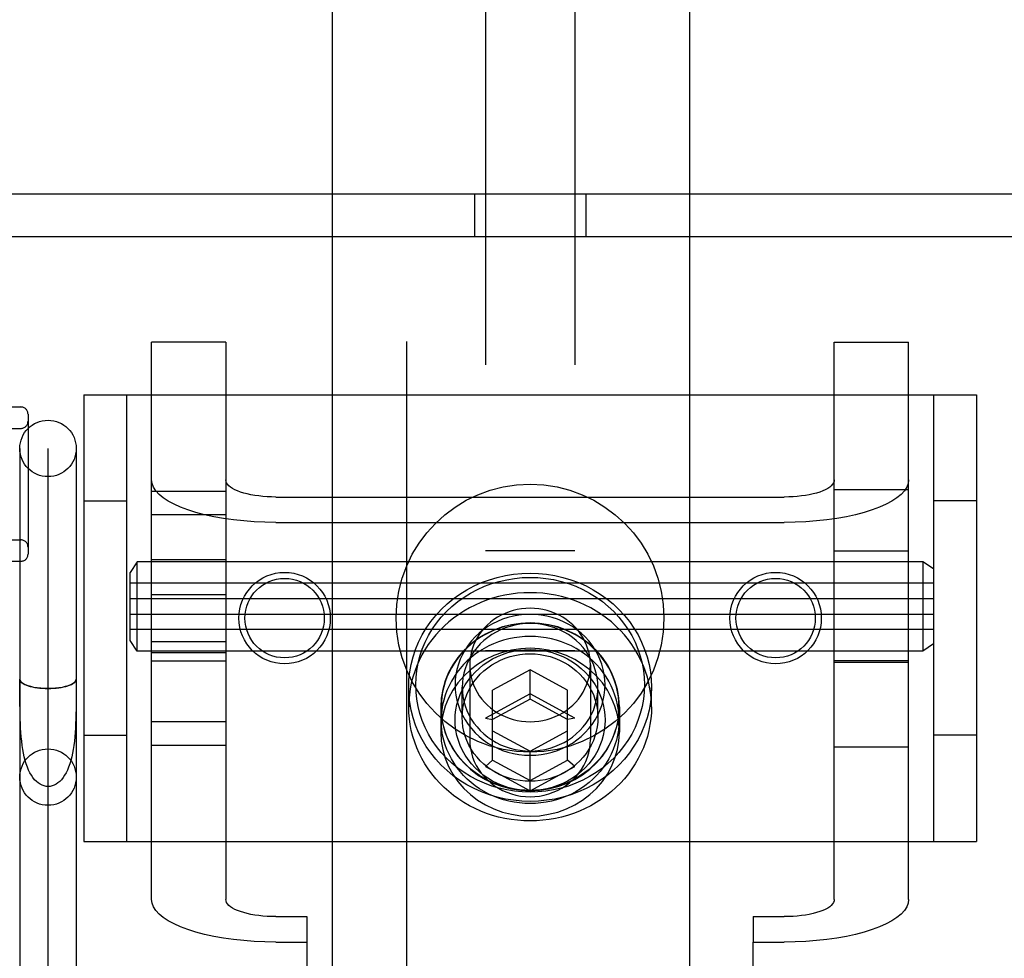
# Model space of a CAD drawing. Header units: inches. Extents: x 0 to 304, y 0 to 196.
# Tile 28 of 129: x 92.44 to 93.82, y 104.88 to 106.19. Entities that reach past the tile are written whole.
import ezdxf

# ---------------------------------------------------------------- set-up
doc = ezdxf.new("R2010")
doc.units = ezdxf.units.IN
doc.header["$LTSCALE"] = 16.696429
doc.header["$MEASUREMENT"] = 0
doc.linetypes.add('HIDDEN', pattern=[0.2, 0.1, -0.1])
for name, color, linetype in [('DEFAULT_2', 8, 'HIDDEN'), ('MAIN_DOOR_ASSEMBLY', 7, 'CONTINUOUS'), ('SUBPANELS', 7, 'CONTINUOUS')]:
    doc.layers.add(name, color=color, linetype=linetype)

msp = doc.modelspace()

# ---------------------------------------------------------------- linework, layer by layer
at = {"layer": 'DEFAULT_2', "color": 8, "linetype": 'HIDDEN'}
for p, q in [((93.0904, 107.3801), (93.0904, 102.1301)), ((93.2154, 107.3801), (93.2154, 102.1301)), ((92.2934, 105.9501), (94.0124, 105.9501)), ((93.0749, 105.9501), (93.0749, 105.8901)), ((93.2309, 105.9501), (93.2309, 105.8901)), ((92.2934, 105.8901), (94.0124, 105.8901)), ((92.6229, 104.9623), (92.6229, 105.7425)), ((92.7269, 105.7425), (92.6229, 105.7425)), ((92.7269, 105.7425), (92.7269, 104.9623)), ((93.5789, 104.9623), (93.5789, 105.7425)), ((93.5789, 105.7425), (93.6829, 105.7425)), ((93.6829, 104.9623), (93.6829, 105.7425)), ((92.5279, 105.6686), (92.5279, 105.0436)), ((92.5279, 105.6686), (93.7779, 105.6686)), ((92.5879, 105.6686), (92.5879, 105.0436)), ((93.7179, 105.6686), (93.7179, 105.0436)), ((93.7779, 105.6686), (93.7779, 105.0436)), ((92.3249, 105.6516), (92.4399, 105.6516)), ((92.4499, 105.6416), (92.4499, 105.4456)), ((92.3299, 105.6216), (92.4399, 105.6216)), ((92.4384, 105.5936), (92.4384, 104.7802)), ((92.5174, 105.5936), (92.5174, 104.7802)), ((92.4779, 104.7802), (92.4779, 105.5933)), ((95.7629, 105.5257), (92.2929, 105.5257)), ((92.6229, 105.5338), (92.7269, 105.5338)), ((92.7969, 105.5256), (93.5089, 105.5256)), ((93.5789, 105.5361), (93.6829, 105.5361)), ((92.5279, 105.5201), (92.5879, 105.5201)), ((93.7779, 105.5201), (93.7179, 105.5201)), ((92.6229, 105.501), (92.7269, 105.501)), ((95.7629, 105.4943), (92.2929, 105.4943)), ((92.7969, 105.4901), (93.5089, 105.4901)), ((92.3299, 105.4656), (92.4399, 105.4656)), ((93.2154, 105.4501), (93.0904, 105.4501)), ((93.5789, 105.4505), (93.6829, 105.4505)), ((92.3249, 105.4356), (92.4399, 105.4356)), ((92.6029, 105.435), (92.5929, 105.42)), ((92.6029, 105.31), (92.6029, 105.435)), ((93.7029, 105.435), (92.6029, 105.435)), ((92.7269, 105.4375), (92.6229, 105.4375)), ((93.7029, 105.435), (93.7029, 105.31)), ((93.7179, 105.425), (93.7029, 105.435)), ((92.5929, 105.325), (92.5929, 105.42)), ((93.7179, 105.405), (92.5929, 105.405)), ((95.7629, 105.3875), (92.2929, 105.3875)), ((92.6229, 105.389), (92.7269, 105.389)), ((92.5929, 105.3835), (93.7179, 105.3835)), ((92.5929, 105.3615), (93.7179, 105.3615)), ((93.7179, 105.34), (92.5929, 105.34)), ((95.7629, 105.3248), (92.2929, 105.3248)), ((92.6029, 105.31), (92.5929, 105.325)), ((92.6229, 105.3233), (92.7269, 105.3233)), ((93.7179, 105.32), (93.7029, 105.31)), ((93.7029, 105.31), (92.6029, 105.31)), ((92.7269, 105.3075), (92.6229, 105.3075)), ((93.2154, 105.3101), (93.0904, 105.3101)), ((92.6229, 105.2961), (92.7269, 105.2961)), ((93.0684, 105.2905), (93.0684, 105.1861)), ((93.2374, 105.2905), (93.2374, 105.1861)), ((93.6829, 105.2961), (93.5789, 105.2961)), ((93.5789, 105.2945), (93.6829, 105.2945)), ((93.1529, 105.2839), (93.1004, 105.2554)), ((93.1529, 105.2428), (93.1529, 105.2839)), ((93.2054, 105.2554), (93.1529, 105.2839)), ((92.4385, 105.2494), (92.4384, 105.2707)), ((92.4384, 105.2707), (92.4384, 105.2706)), ((92.5174, 105.2706), (92.5174, 105.2707)), ((92.4386, 105.2355), (92.4385, 105.2494)), ((92.9829, 105.232), (92.9829, 105.2593)), ((93.0579, 105.2169), (93.0579, 105.2593)), ((93.1529, 105.2502), (93.0904, 105.2163)), ((93.1004, 105.1574), (93.1004, 105.2554)), ((93.2154, 105.2163), (93.1529, 105.2502)), ((93.2054, 105.1574), (93.2054, 105.2554)), ((93.2479, 105.2169), (93.2479, 105.2593)), ((93.3229, 105.232), (93.3229, 105.2593)), ((93.1529, 105.2428), (93.1004, 105.2143)), ((93.2054, 105.2143), (93.1529, 105.2428)), ((93.0279, 105.232), (93.0279, 105.1964)), ((93.0284, 105.2135), (93.0284, 105.232)), ((93.2774, 105.2135), (93.2774, 105.232)), ((93.2779, 105.232), (93.2779, 105.1964)), ((95.7629, 105.2179), (92.2929, 105.2179)), ((92.6229, 105.2113), (92.7269, 105.2113)), ((93.0904, 105.2163), (93.1004, 105.2143)), ((93.2154, 105.2163), (93.2054, 105.2143)), ((93.1004, 105.1984), (93.1529, 105.1699)), ((93.1529, 105.1699), (93.2054, 105.1984)), ((95.7629, 105.1866), (92.2929, 105.1866)), ((92.5279, 105.1921), (92.5879, 105.1921)), ((93.7779, 105.1921), (93.7179, 105.1921)), ((92.6229, 105.1785), (92.7269, 105.1785)), ((93.1529, 105.1146), (93.1529, 105.1699)), ((93.5789, 105.1761), (93.6829, 105.1761)), ((93.0904, 105.1485), (93.1004, 105.1574)), ((93.1004, 105.1574), (93.1529, 105.1289)), ((93.1529, 105.1289), (93.2054, 105.1574)), ((93.2154, 105.1485), (93.2054, 105.1574)), ((93.0904, 105.1485), (93.1529, 105.1146)), ((93.1529, 105.1146), (93.2154, 105.1485)), ((92.5279, 105.0436), (93.7779, 105.0436)), ((92.7969, 104.9383), (92.8404, 104.9383)), ((92.8404, 104.9383), (92.8404, 104.9028)), ((93.4654, 104.9383), (93.4654, 104.9028)), ((93.4654, 104.9383), (93.5089, 104.9383)), ((92.7969, 104.9028), (92.8404, 104.9028)), ((92.8404, 104.9028), (92.8404, 103.9631)), ((93.4654, 103.9631), (93.4654, 104.9028)), ((93.4654, 104.9028), (93.5089, 104.9028))]:
    msp.add_line(p, q, dxfattribs=at)
for points in [[(92.7969, 105.4901), (92.7817, 105.4903), (92.7667, 105.491), (92.7519, 105.4921), (92.7374, 105.4936), (92.7234, 105.4956), (92.7099, 105.498), (92.6971, 105.5008), (92.6851, 105.504), (92.6739, 105.5075), (92.6636, 105.5113), (92.6544, 105.5154), (92.6462, 105.5198), (92.6392, 105.5244), (92.6334, 105.5292), (92.6289, 105.5342), (92.6256, 105.5392), (92.6236, 105.5444), (92.6229, 105.5496)], [(92.7969, 105.5256), (92.7908, 105.5257), (92.7848, 105.526), (92.7788, 105.5264), (92.773, 105.5271), (92.7673, 105.5279), (92.7619, 105.5288), (92.7568, 105.53), (92.7519, 105.5312), (92.7474, 105.5326), (92.7433, 105.5342), (92.7396, 105.5358), (92.7363, 105.5376), (92.7335, 105.5395), (92.7312, 105.5414), (92.7293, 105.5434), (92.728, 105.5454), (92.7272, 105.5475), (92.7269, 105.5496)], [(93.5789, 105.5496), (93.5787, 105.5475), (93.5779, 105.5454), (93.5765, 105.5434), (93.5747, 105.5414), (93.5724, 105.5395), (93.5696, 105.5376), (93.5663, 105.5358), (93.5626, 105.5342), (93.5584, 105.5326), (93.5539, 105.5312), (93.5491, 105.53), (93.5439, 105.5288), (93.5385, 105.5279), (93.5329, 105.5271), (93.527, 105.5264), (93.5211, 105.526), (93.5151, 105.5257), (93.5089, 105.5256)], [(93.6829, 105.5496), (93.6823, 105.5444), (93.6803, 105.5392), (93.677, 105.5342), (93.6724, 105.5292), (93.6666, 105.5244), (93.6596, 105.5198), (93.6515, 105.5154), (93.6422, 105.5113), (93.632, 105.5075), (93.6208, 105.504), (93.6087, 105.5008), (93.5959, 105.498), (93.5825, 105.4956), (93.5684, 105.4936), (93.554, 105.4921), (93.5391, 105.491), (93.5242, 105.4903), (93.5089, 105.4901)], [(92.9829, 105.2593), (92.9833, 105.27), (92.9845, 105.2808), (92.9864, 105.2914), (92.9891, 105.302), (92.9926, 105.3124), (92.9968, 105.3226), (93.0018, 105.3325), (93.0075, 105.342), (93.0138, 105.3512), (93.0208, 105.3599), (93.0285, 105.3682), (93.0367, 105.3759), (93.0454, 105.3831), (93.0547, 105.3897), (93.0644, 105.3957), (93.0746, 105.4011), (93.0851, 105.4058), (93.0959, 105.4098), (93.107, 105.4131), (93.1183, 105.4157), (93.1297, 105.4176), (93.1413, 105.4187), (93.1529, 105.4191), (93.1646, 105.4187), (93.1761, 105.4176), (93.1876, 105.4157), (93.1989, 105.4131), (93.21, 105.4098), (93.2208, 105.4058), (93.2313, 105.4011), (93.2414, 105.3957), (93.2512, 105.3897), (93.2604, 105.3831), (93.2692, 105.3759), (93.2774, 105.3682), (93.285, 105.3599), (93.292, 105.3512), (93.2984, 105.342), (93.3041, 105.3325), (93.309, 105.3226), (93.3133, 105.3124), (93.3168, 105.302), (93.3195, 105.2914), (93.3214, 105.2808), (93.3225, 105.27), (93.3229, 105.2593)], [(92.9929, 105.2628), (92.9933, 105.2729), (92.9944, 105.2829), (92.9962, 105.293), (92.9987, 105.3029), (93.002, 105.3127), (93.006, 105.3223), (93.0107, 105.3316), (93.016, 105.3406), (93.022, 105.3492), (93.0286, 105.3574), (93.0358, 105.3652), (93.0435, 105.3725), (93.0518, 105.3792), (93.0605, 105.3855), (93.0696, 105.3911), (93.0792, 105.3962), (93.089, 105.4006), (93.0992, 105.4044), (93.1097, 105.4075), (93.1203, 105.4099), (93.1311, 105.4117), (93.142, 105.4128), (93.1529, 105.4131), (93.1639, 105.4128), (93.1748, 105.4117), (93.1856, 105.41), (93.1962, 105.4075), (93.2066, 105.4044), (93.2168, 105.4006), (93.2267, 105.3962), (93.2362, 105.3911), (93.2454, 105.3855), (93.2541, 105.3792), (93.2623, 105.3725), (93.2701, 105.3652), (93.2772, 105.3574), (93.2838, 105.3492), (93.2898, 105.3406), (93.2952, 105.3316), (93.2999, 105.3223), (93.3038, 105.3127), (93.3071, 105.3029), (93.3097, 105.293), (93.3115, 105.2829), (93.3126, 105.2729), (93.3129, 105.2628)], [(93.3229, 105.232), (93.3227, 105.2403), (93.322, 105.2487), (93.3208, 105.257), (93.3192, 105.2652), (93.3171, 105.2733), (93.3146, 105.2813), (93.3116, 105.2892), (93.3082, 105.297), (93.3044, 105.3045), (93.3002, 105.3119), (93.2955, 105.319), (93.2905, 105.3259), (93.285, 105.3325), (93.2793, 105.3389), (93.2731, 105.3449), (93.2667, 105.3507), (93.2599, 105.3561), (93.2529, 105.3612), (93.2455, 105.366), (93.2379, 105.3703), (93.2301, 105.3743), (93.2221, 105.3779), (93.2139, 105.3811), (93.2055, 105.3839), (93.1969, 105.3863), (93.1883, 105.3882), (93.1795, 105.3898), (93.1707, 105.3908), (93.1618, 105.3915), (93.1529, 105.3917), (93.144, 105.3915), (93.1352, 105.3908), (93.1263, 105.3898), (93.1176, 105.3882), (93.1089, 105.3863), (93.1004, 105.3839), (93.092, 105.3811), (93.0838, 105.3779), (93.0758, 105.3743), (93.0679, 105.3703), (93.0603, 105.366), (93.053, 105.3612), (93.0459, 105.3561), (93.0392, 105.3507), (93.0327, 105.3449), (93.0266, 105.3389), (93.0208, 105.3325), (93.0154, 105.3259), (93.0104, 105.319), (93.0057, 105.3119), (93.0015, 105.3045), (92.9976, 105.297), (92.9942, 105.2892), (92.9913, 105.2813), (92.9887, 105.2733), (92.9866, 105.2652), (92.985, 105.257), (92.9839, 105.2487), (92.9832, 105.2403), (92.9829, 105.232)], [(93.2579, 105.2628), (93.2577, 105.27), (93.2568, 105.2772), (93.2554, 105.2844), (93.2534, 105.2915), (93.2508, 105.2985), (93.2477, 105.3053), (93.244, 105.3119), (93.2398, 105.3182), (93.2351, 105.3242), (93.23, 105.3298), (93.2245, 105.335), (93.2185, 105.3398), (93.2122, 105.3442), (93.2055, 105.3481), (93.1986, 105.3516), (93.1914, 105.3546), (93.1839, 105.357), (93.1763, 105.3589), (93.1686, 105.3603), (93.1608, 105.3611), (93.1529, 105.3614), (93.1451, 105.3611), (93.1372, 105.3603), (93.1295, 105.3589), (93.1219, 105.357), (93.1145, 105.3546), (93.1073, 105.3516), (93.1003, 105.3481), (93.0937, 105.3442), (93.0873, 105.3398), (93.0814, 105.335), (93.0759, 105.3298), (93.0707, 105.3242), (93.0661, 105.3182), (93.0619, 105.3119), (93.0582, 105.3053), (93.0551, 105.2985), (93.0525, 105.2915), (93.0505, 105.2843), (93.0491, 105.2771), (93.0482, 105.27), (93.0479, 105.2628)], [(93.1529, 105.3699), (93.1469, 105.3697), (93.1409, 105.3691), (93.135, 105.3681), (93.1291, 105.3667), (93.1234, 105.3649), (93.1178, 105.3627), (93.1124, 105.3602), (93.1072, 105.3573), (93.1023, 105.354), (93.0976, 105.3505), (93.0932, 105.3466), (93.0891, 105.3425), (93.0853, 105.3381), (93.0818, 105.3334), (93.0788, 105.3285), (93.0761, 105.3235), (93.0738, 105.3182), (93.0719, 105.3128), (93.0704, 105.3073), (93.0693, 105.3018), (93.0686, 105.2961), (93.0684, 105.2905)], [(93.2374, 105.2905), (93.2372, 105.2961), (93.2366, 105.3018), (93.2355, 105.3073), (93.234, 105.3128), (93.2321, 105.3182), (93.2298, 105.3235), (93.2271, 105.3285), (93.224, 105.3334), (93.2206, 105.3381), (93.2168, 105.3425), (93.2127, 105.3466), (93.2083, 105.3505), (93.2036, 105.354), (93.1986, 105.3573), (93.1934, 105.3602), (93.188, 105.3627), (93.1825, 105.3649), (93.1767, 105.3667), (93.1709, 105.3681), (93.165, 105.3691), (93.159, 105.3697), (93.1529, 105.3699)], [(93.2779, 105.232), (93.2772, 105.2443), (93.2752, 105.2564), (93.2718, 105.2683), (93.2671, 105.2798), (93.2612, 105.2907), (93.2541, 105.301), (93.2458, 105.3106), (93.2366, 105.3193), (93.2264, 105.327), (93.2154, 105.3337), (93.2038, 105.3393), (93.1916, 105.3437), (93.1789, 105.3469), (93.166, 105.3488), (93.1529, 105.3494), (93.1399, 105.3488), (93.1269, 105.3469), (93.1143, 105.3437), (93.1021, 105.3393), (93.0904, 105.3337), (93.0795, 105.327), (93.0693, 105.3193), (93.06, 105.3106), (93.0518, 105.301), (93.0447, 105.2907), (93.0387, 105.2798), (93.0341, 105.2683), (93.0307, 105.2564), (93.0286, 105.2443), (93.0279, 105.232)], [(93.2774, 105.232), (93.2772, 105.2391), (93.2765, 105.2461), (93.2754, 105.2531), (93.2738, 105.26), (93.2718, 105.2668), (93.2693, 105.2735), (93.2665, 105.28), (93.2632, 105.2863), (93.2595, 105.2925), (93.2554, 105.2984), (93.2509, 105.3041), (93.2461, 105.3096), (93.241, 105.3147), (93.2355, 105.3195), (93.2297, 105.3241), (93.2237, 105.3283), (93.2173, 105.3321), (93.2108, 105.3356), (93.204, 105.3387), (93.1971, 105.3414), (93.19, 105.3437), (93.1827, 105.3456), (93.1754, 105.3471), (93.1679, 105.3481), (93.1604, 105.3488), (93.1529, 105.349), (93.1454, 105.3488), (93.1379, 105.3481), (93.1305, 105.3471), (93.1231, 105.3456), (93.1159, 105.3437), (93.1088, 105.3414), (93.1018, 105.3387), (93.0951, 105.3356), (93.0885, 105.3321), (93.0822, 105.3283), (93.0761, 105.3241), (93.0704, 105.3195), (93.0649, 105.3147), (93.0597, 105.3096), (93.0549, 105.3041), (93.0505, 105.2984), (93.0464, 105.2925), (93.0427, 105.2863), (93.0394, 105.28), (93.0365, 105.2735), (93.0341, 105.2668), (93.032, 105.26), (93.0305, 105.2531), (93.0293, 105.2461), (93.0287, 105.2391), (93.0284, 105.232)], [(93.2479, 105.2593), (93.2477, 105.2658), (93.2469, 105.2724), (93.2456, 105.2789), (93.2438, 105.2853), (93.2415, 105.2917), (93.2386, 105.2978), (93.2353, 105.3038), (93.2315, 105.3095), (93.2273, 105.3149), (93.2227, 105.32), (93.2176, 105.3247), (93.2123, 105.3291), (93.2065, 105.333), (93.2005, 105.3366), (93.1942, 105.3397), (93.1877, 105.3424), (93.181, 105.3446), (93.1741, 105.3464), (93.1671, 105.3476), (93.16, 105.3484), (93.1529, 105.3486), (93.1458, 105.3484), (93.1387, 105.3476), (93.1317, 105.3464), (93.1249, 105.3446), (93.1181, 105.3424), (93.1116, 105.3397), (93.1053, 105.3366), (93.0993, 105.333), (93.0936, 105.3291), (93.0882, 105.3247), (93.0832, 105.32), (93.0786, 105.3149), (93.0743, 105.3095), (93.0705, 105.3038), (93.0672, 105.2978), (93.0644, 105.2917), (93.062, 105.2853), (93.0602, 105.2789), (93.0589, 105.2724), (93.0582, 105.2658), (93.0579, 105.2593)], [(93.2774, 105.2135), (93.2772, 105.2206), (93.2765, 105.2276), (93.2754, 105.2346), (93.2738, 105.2415), (93.2718, 105.2483), (93.2693, 105.255), (93.2665, 105.2615), (93.2632, 105.2679), (93.2595, 105.274), (93.2554, 105.28), (93.2509, 105.2857), (93.2461, 105.2911), (93.241, 105.2962), (93.2355, 105.3011), (93.2297, 105.3056), (93.2237, 105.3098), (93.2173, 105.3136), (93.2108, 105.3171), (93.204, 105.3202), (93.1971, 105.3229), (93.19, 105.3252), (93.1827, 105.3271), (93.1754, 105.3286), (93.1679, 105.3296), (93.1604, 105.3303), (93.1529, 105.3305), (93.1454, 105.3303), (93.1379, 105.3296), (93.1305, 105.3286), (93.1231, 105.3271), (93.1159, 105.3252), (93.1088, 105.3229), (93.1018, 105.3202), (93.0951, 105.3171), (93.0885, 105.3136), (93.0822, 105.3098), (93.0761, 105.3056), (93.0704, 105.3011), (93.0649, 105.2962), (93.0597, 105.2911), (93.0549, 105.2857), (93.0505, 105.28), (93.0464, 105.274), (93.0427, 105.2679), (93.0394, 105.2615), (93.0365, 105.255), (93.0341, 105.2483), (93.032, 105.2415), (93.0305, 105.2346), (93.0293, 105.2276), (93.0287, 105.2206), (93.0284, 105.2135)], [(93.2779, 105.1964), (93.2772, 105.2088), (93.2752, 105.2208), (93.2718, 105.2327), (93.2671, 105.2442), (93.2612, 105.2551), (93.2541, 105.2654), (93.2458, 105.275), (93.2366, 105.2837), (93.2264, 105.2914), (93.2154, 105.2981), (93.2038, 105.3037), (93.1916, 105.3081), (93.1789, 105.3113), (93.166, 105.3132), (93.1529, 105.3139), (93.1399, 105.3132), (93.1269, 105.3113), (93.1143, 105.3081), (93.1021, 105.3037), (93.0904, 105.2981), (93.0795, 105.2914), (93.0693, 105.2837), (93.06, 105.275), (93.0518, 105.2654), (93.0447, 105.2551), (93.0387, 105.2442), (93.0341, 105.2327), (93.0307, 105.2208), (93.0286, 105.2088), (93.0279, 105.1964)], [(93.0479, 105.2135), (93.0482, 105.2207), (93.0491, 105.2279), (93.0505, 105.2351), (93.0525, 105.2422), (93.0551, 105.2492), (93.0582, 105.256), (93.0619, 105.2626), (93.0661, 105.2689), (93.0707, 105.2749), (93.0759, 105.2805), (93.0814, 105.2857), (93.0873, 105.2906), (93.0937, 105.295), (93.1003, 105.2989), (93.1073, 105.3024), (93.1145, 105.3053), (93.1219, 105.3078), (93.1295, 105.3097), (93.1372, 105.3111), (93.1451, 105.3119), (93.1529, 105.3122), (93.1608, 105.3119), (93.1686, 105.3111), (93.1763, 105.3097), (93.1839, 105.3078), (93.1914, 105.3053), (93.1986, 105.3024), (93.2055, 105.2989), (93.2122, 105.295), (93.2185, 105.2906), (93.2245, 105.2857), (93.23, 105.2805), (93.2351, 105.2749), (93.2398, 105.2689), (93.244, 105.2626), (93.2477, 105.2561), (93.2508, 105.2492), (93.2534, 105.2422), (93.2554, 105.2351), (93.2568, 105.2279), (93.2577, 105.2207), (93.2579, 105.2135)], [(93.0579, 105.2169), (93.0582, 105.2234), (93.0589, 105.2299), (93.0602, 105.2365), (93.062, 105.2429), (93.0644, 105.2492), (93.0672, 105.2554), (93.0705, 105.2614), (93.0743, 105.2671), (93.0786, 105.2725), (93.0832, 105.2776), (93.0882, 105.2823), (93.0936, 105.2866), (93.0993, 105.2906), (93.1053, 105.2942), (93.1116, 105.2973), (93.1181, 105.3), (93.1249, 105.3022), (93.1317, 105.304), (93.1387, 105.3052), (93.1458, 105.3059), (93.1529, 105.3062), (93.16, 105.3059), (93.1671, 105.3052), (93.1741, 105.304), (93.181, 105.3022), (93.1877, 105.3), (93.1942, 105.2973), (93.2005, 105.2942), (93.2065, 105.2906), (93.2123, 105.2866), (93.2176, 105.2823), (93.2227, 105.2776), (93.2273, 105.2725), (93.2315, 105.2671), (93.2353, 105.2614), (93.2386, 105.2554), (93.2415, 105.2493), (93.2438, 105.2429), (93.2456, 105.2365), (93.2469, 105.23), (93.2477, 105.2234), (93.2479, 105.2169)], [(93.0684, 105.2905), (93.0686, 105.2848), (93.0693, 105.2792), (93.0704, 105.2736), (93.0719, 105.2681), (93.0738, 105.2627), (93.0761, 105.2575), (93.0788, 105.2524), (93.0818, 105.2475), (93.0853, 105.2429), (93.0891, 105.2385), (93.0932, 105.2343), (93.0976, 105.2304), (93.1023, 105.2269), (93.1072, 105.2237), (93.1124, 105.2208), (93.1178, 105.2182), (93.1234, 105.2161), (93.1291, 105.2143), (93.135, 105.2129), (93.1409, 105.2119), (93.1469, 105.2113), (93.1529, 105.2111)], [(93.1529, 105.2111), (93.159, 105.2113), (93.165, 105.2119), (93.1709, 105.2129), (93.1767, 105.2143), (93.1825, 105.2161), (93.188, 105.2182), (93.1934, 105.2208), (93.1986, 105.2237), (93.2036, 105.2269), (93.2083, 105.2304), (93.2127, 105.2343), (93.2168, 105.2385), (93.2206, 105.2429), (93.224, 105.2475), (93.2271, 105.2524), (93.2298, 105.2575), (93.2321, 105.2627), (93.234, 105.2681), (93.2355, 105.2736), (93.2366, 105.2792), (93.2372, 105.2848), (93.2374, 105.2905)], [(92.5174, 105.2706), (92.5171, 105.2689), (92.5161, 105.2672), (92.5144, 105.2656), (92.5121, 105.264), (92.5093, 105.2626), (92.5059, 105.2613), (92.502, 105.2602), (92.4977, 105.2592), (92.493, 105.2585), (92.4882, 105.2579), (92.4831, 105.2576), (92.4779, 105.2575), (92.4728, 105.2576), (92.4677, 105.2579), (92.4628, 105.2585), (92.4582, 105.2592), (92.4539, 105.2602), (92.45, 105.2613), (92.4466, 105.2626), (92.4437, 105.264), (92.4414, 105.2656), (92.4398, 105.2672), (92.4388, 105.2689), (92.4384, 105.2706)], [(92.4387, 105.2693), (92.4393, 105.2681), (92.4403, 105.2668), (92.4416, 105.2656), (92.4433, 105.2645), (92.4453, 105.2634), (92.4476, 105.2624), (92.4502, 105.2614), (92.4531, 105.2606), (92.4562, 105.2598), (92.4595, 105.2592), (92.463, 105.2586), (92.4666, 105.2582), (92.4703, 105.2579), (92.4741, 105.2577), (92.4779, 105.2577)], [(92.4779, 105.2577), (92.4818, 105.2577), (92.4855, 105.2579), (92.4893, 105.2582), (92.4929, 105.2586), (92.4964, 105.2592), (92.4997, 105.2598), (92.5028, 105.2606), (92.5056, 105.2614), (92.5082, 105.2624), (92.5106, 105.2634), (92.5126, 105.2645), (92.5142, 105.2656), (92.5156, 105.2668), (92.5166, 105.2681), (92.5172, 105.2693), (92.5174, 105.2706)], [(93.3129, 105.2628), (93.3126, 105.2527), (93.3115, 105.2426), (93.3097, 105.2326), (93.3071, 105.2226), (93.3038, 105.2128), (93.2999, 105.2032), (93.2952, 105.1939), (93.2898, 105.1849), (93.2838, 105.1763), (93.2772, 105.1681), (93.2701, 105.1603), (93.2623, 105.1531), (93.2541, 105.1463), (93.2454, 105.14), (93.2362, 105.1344), (93.2267, 105.1293), (93.2168, 105.1249), (93.2066, 105.1211), (93.1962, 105.118), (93.1856, 105.1156), (93.1748, 105.1138), (93.1639, 105.1128), (93.1529, 105.1124), (93.142, 105.1128), (93.1311, 105.1138), (93.1203, 105.1156), (93.1097, 105.118), (93.0992, 105.1211), (93.0891, 105.1249), (93.0792, 105.1293), (93.0696, 105.1344), (93.0605, 105.14), (93.0518, 105.1463), (93.0435, 105.153), (93.0358, 105.1603), (93.0286, 105.1681), (93.022, 105.1763), (93.016, 105.1849), (93.0107, 105.1939), (93.006, 105.2032), (93.002, 105.2128), (92.9987, 105.2226), (92.9962, 105.2326), (92.9944, 105.2426), (92.9933, 105.2527), (92.9929, 105.2628)], [(93.0479, 105.2628), (93.0482, 105.2556), (93.0491, 105.2484), (93.0505, 105.2412), (93.0525, 105.234), (93.0551, 105.227), (93.0582, 105.2202), (93.0619, 105.2136), (93.0661, 105.2073), (93.0707, 105.2014), (93.0759, 105.1957), (93.0814, 105.1905), (93.0874, 105.1857), (93.0937, 105.1813), (93.1003, 105.1774), (93.1073, 105.1739), (93.1145, 105.1709), (93.1219, 105.1685), (93.1295, 105.1666), (93.1373, 105.1652), (93.1451, 105.1644), (93.1529, 105.1641), (93.1608, 105.1644), (93.1686, 105.1652), (93.1763, 105.1666), (93.1839, 105.1685), (93.1914, 105.1709), (93.1986, 105.1739), (93.2055, 105.1774), (93.2122, 105.1813), (93.2185, 105.1857), (93.2245, 105.1905), (93.23, 105.1958), (93.2351, 105.2014), (93.2398, 105.2073), (93.244, 105.2136), (93.2477, 105.2202), (93.2508, 105.227), (93.2534, 105.234), (93.2554, 105.2412), (93.2568, 105.2484), (93.2577, 105.2556), (93.2579, 105.2628)], [(92.5174, 105.2564), (92.5173, 105.2424), (92.5173, 105.2355), (92.5172, 105.2286), (92.517, 105.2219), (92.5169, 105.2152), (92.5166, 105.2087), (92.5163, 105.2023), (92.5159, 105.196), (92.5154, 105.1898), (92.5148, 105.1839), (92.5141, 105.178), (92.5132, 105.1724), (92.5122, 105.167), (92.5111, 105.1618), (92.5098, 105.1568), (92.5084, 105.1521), (92.5068, 105.1476), (92.5051, 105.1435), (92.5032, 105.1396), (92.5012, 105.1361), (92.499, 105.1329), (92.4967, 105.13), (92.4943, 105.1275), (92.4917, 105.1254), (92.4891, 105.1236), (92.4864, 105.1222), (92.4836, 105.1212), (92.4808, 105.1206), (92.4779, 105.1204)], [(93.3229, 105.2593), (93.3225, 105.2486), (93.3214, 105.2379), (93.3195, 105.2272), (93.3168, 105.2167), (93.3133, 105.2063), (93.309, 105.1961), (93.3041, 105.1862), (93.2984, 105.1767), (93.292, 105.1675), (93.285, 105.1588), (93.2774, 105.1505), (93.2692, 105.1428), (93.2604, 105.1356), (93.2512, 105.129), (93.2414, 105.123), (93.2313, 105.1176), (93.2208, 105.1129), (93.21, 105.1089), (93.1989, 105.1055), (93.1876, 105.1029), (93.1761, 105.1011), (93.1646, 105.1), (93.1529, 105.0996), (93.1413, 105.1), (93.1297, 105.1011), (93.1183, 105.1029), (93.107, 105.1055), (93.0959, 105.1089), (93.0851, 105.1129), (93.0746, 105.1176), (93.0644, 105.1229), (93.0547, 105.129), (93.0454, 105.1356), (93.0367, 105.1428), (93.0285, 105.1505), (93.0209, 105.1588), (93.0138, 105.1675), (93.0075, 105.1766), (93.0018, 105.1862), (92.9968, 105.1961), (92.9926, 105.2063), (92.9891, 105.2167), (92.9864, 105.2272), (92.9845, 105.2379), (92.9833, 105.2486), (92.9829, 105.2593)], [(93.0579, 105.2593), (93.0582, 105.2528), (93.0589, 105.2463), (93.0602, 105.2398), (93.062, 105.2333), (93.0644, 105.227), (93.0672, 105.2208), (93.0705, 105.2149), (93.0743, 105.2092), (93.0786, 105.2038), (93.0832, 105.1987), (93.0882, 105.194), (93.0936, 105.1896), (93.0993, 105.1856), (93.1053, 105.1821), (93.1116, 105.1789), (93.1182, 105.1763), (93.1249, 105.174), (93.1318, 105.1723), (93.1388, 105.1711), (93.1458, 105.1703), (93.1529, 105.1701), (93.16, 105.1703), (93.1671, 105.1711), (93.1741, 105.1723), (93.181, 105.1741), (93.1877, 105.1763), (93.1942, 105.179), (93.2005, 105.1821), (93.2066, 105.1856), (93.2123, 105.1896), (93.2176, 105.194), (93.2227, 105.1987), (93.2273, 105.2038), (93.2315, 105.2092), (93.2353, 105.2149), (93.2386, 105.2208), (93.2415, 105.227), (93.2438, 105.2334), (93.2456, 105.2398), (93.2469, 105.2463), (93.2477, 105.2528), (93.2479, 105.2593)], [(92.4779, 105.1204), (92.4751, 105.1206), (92.4723, 105.1212), (92.4695, 105.1222), (92.4668, 105.1236), (92.4641, 105.1254), (92.4616, 105.1275), (92.4591, 105.13), (92.4568, 105.1329), (92.4547, 105.1361), (92.4526, 105.1396), (92.4507, 105.1435), (92.449, 105.1476), (92.4474, 105.1521), (92.446, 105.1568), (92.4447, 105.1618), (92.4436, 105.167), (92.4427, 105.1724), (92.4418, 105.178), (92.4411, 105.1839), (92.4405, 105.1898), (92.44, 105.196), (92.4396, 105.2023), (92.4393, 105.2087), (92.439, 105.2152), (92.4388, 105.2219), (92.4387, 105.2286), (92.4386, 105.2355)], [(93.3229, 105.232), (93.3227, 105.2236), (93.322, 105.2153), (93.3208, 105.207), (93.3192, 105.1988), (93.3171, 105.1906), (93.3146, 105.1826), (93.3116, 105.1747), (93.3082, 105.167), (93.3044, 105.1595), (93.3002, 105.1521), (93.2955, 105.145), (93.2905, 105.1381), (93.285, 105.1314), (93.2793, 105.1251), (93.2731, 105.119), (93.2667, 105.1133), (93.2599, 105.1078), (93.2529, 105.1027), (93.2455, 105.098), (93.2379, 105.0936), (93.2301, 105.0896), (93.2221, 105.086), (93.2139, 105.0828), (93.2055, 105.08), (93.1969, 105.0777), (93.1883, 105.0757), (93.1795, 105.0742), (93.1707, 105.0731), (93.1618, 105.0724), (93.1529, 105.0722), (93.144, 105.0724), (93.1352, 105.0731), (93.1263, 105.0742), (93.1176, 105.0757), (93.1089, 105.0777), (93.1004, 105.08), (93.092, 105.0828), (93.0838, 105.086), (93.0758, 105.0896), (93.0679, 105.0936), (93.0603, 105.098), (93.053, 105.1027), (93.0459, 105.1078), (93.0392, 105.1133), (93.0327, 105.119), (93.0266, 105.1251), (93.0208, 105.1314), (93.0154, 105.1381), (93.0104, 105.145), (93.0057, 105.1521), (93.0015, 105.1595), (92.9976, 105.167), (92.9942, 105.1747), (92.9913, 105.1826), (92.9887, 105.1906), (92.9866, 105.1988), (92.985, 105.207), (92.9839, 105.2153), (92.9832, 105.2236), (92.9829, 105.232)], [(93.0279, 105.232), (93.0286, 105.2196), (93.0307, 105.2076), (93.0341, 105.1957), (93.0387, 105.1842), (93.0447, 105.1732), (93.0518, 105.1629), (93.06, 105.1534), (93.0693, 105.1447), (93.0795, 105.137), (93.0904, 105.1303), (93.1021, 105.1247), (93.1143, 105.1203), (93.1269, 105.1171), (93.1399, 105.1152), (93.1529, 105.1145), (93.166, 105.1152), (93.1789, 105.1171), (93.1916, 105.1203), (93.2038, 105.1247), (93.2154, 105.1303), (93.2264, 105.137), (93.2366, 105.1447), (93.2458, 105.1534), (93.2541, 105.1629), (93.2612, 105.1732), (93.2671, 105.1842), (93.2718, 105.1957), (93.2752, 105.2076), (93.2772, 105.2196), (93.2779, 105.232)], [(93.2774, 105.232), (93.2772, 105.2249), (93.2765, 105.2179), (93.2754, 105.2109), (93.2738, 105.204), (93.2718, 105.1972), (93.2693, 105.1905), (93.2665, 105.184), (93.2632, 105.1776), (93.2595, 105.1715), (93.2554, 105.1655), (93.2509, 105.1598), (93.2461, 105.1544), (93.241, 105.1493), (93.2355, 105.1444), (93.2297, 105.1399), (93.2237, 105.1357), (93.2173, 105.1319), (93.2108, 105.1284), (93.204, 105.1253), (93.1971, 105.1226), (93.19, 105.1203), (93.1827, 105.1184), (93.1754, 105.1169), (93.1679, 105.1158), (93.1604, 105.1152), (93.1529, 105.115), (93.1454, 105.1152), (93.1379, 105.1158), (93.1305, 105.1169), (93.1231, 105.1184), (93.1159, 105.1203), (93.1088, 105.1226), (93.1018, 105.1253), (93.0951, 105.1284), (93.0885, 105.1319), (93.0822, 105.1357), (93.0761, 105.1399), (93.0704, 105.1444), (93.0649, 105.1493), (93.0597, 105.1544), (93.0549, 105.1598), (93.0505, 105.1655), (93.0464, 105.1715), (93.0427, 105.1776), (93.0394, 105.184), (93.0365, 105.1905), (93.0341, 105.1972), (93.032, 105.204), (93.0305, 105.2109), (93.0293, 105.2179), (93.0287, 105.2249), (93.0284, 105.232)], [(93.2774, 105.2135), (93.2772, 105.2064), (93.2765, 105.1994), (93.2754, 105.1924), (93.2738, 105.1855), (93.2718, 105.1787), (93.2693, 105.172), (93.2665, 105.1655), (93.2632, 105.1591), (93.2595, 105.153), (93.2554, 105.147), (93.2509, 105.1414), (93.2461, 105.1359), (93.241, 105.1308), (93.2355, 105.1259), (93.2297, 105.1214), (93.2237, 105.1172), (93.2173, 105.1134), (93.2108, 105.1099), (93.204, 105.1068), (93.1971, 105.1041), (93.19, 105.1018), (93.1827, 105.0999), (93.1754, 105.0984), (93.1679, 105.0974), (93.1604, 105.0967), (93.1529, 105.0965), (93.1454, 105.0967), (93.1379, 105.0974), (93.1305, 105.0984), (93.1231, 105.0999), (93.1159, 105.1018), (93.1088, 105.1041), (93.1018, 105.1068), (93.0951, 105.1099), (93.0885, 105.1134), (93.0822, 105.1172), (93.0761, 105.1214), (93.0704, 105.1259), (93.0649, 105.1308), (93.0597, 105.1359), (93.0549, 105.1414), (93.0505, 105.147), (93.0464, 105.153), (93.0427, 105.1591), (93.0394, 105.1655), (93.0365, 105.172), (93.0341, 105.1787), (93.032, 105.1855), (93.0305, 105.1924), (93.0293, 105.1994), (93.0287, 105.2064), (93.0284, 105.2135)], [(93.2579, 105.2135), (93.2577, 105.2063), (93.2568, 105.1991), (93.2554, 105.1919), (93.2534, 105.1848), (93.2508, 105.1778), (93.2477, 105.171), (93.244, 105.1644), (93.2398, 105.1581), (93.2351, 105.1521), (93.23, 105.1465), (93.2245, 105.1413), (93.2185, 105.1365), (93.2122, 105.1321), (93.2055, 105.1281), (93.1986, 105.1247), (93.1914, 105.1217), (93.1839, 105.1192), (93.1763, 105.1173), (93.1686, 105.1159), (93.1608, 105.1151), (93.1529, 105.1148), (93.1451, 105.1151), (93.1373, 105.1159), (93.1295, 105.1173), (93.1219, 105.1192), (93.1145, 105.1217), (93.1073, 105.1247), (93.1003, 105.1281), (93.0937, 105.1321), (93.0874, 105.1365), (93.0814, 105.1413), (93.0759, 105.1465), (93.0707, 105.1521), (93.0661, 105.1581), (93.0619, 105.1644), (93.0582, 105.171), (93.0551, 105.1778), (93.0525, 105.1848), (93.0505, 105.1919), (93.0491, 105.1991), (93.0482, 105.2063), (93.0479, 105.2135)], [(93.2479, 105.2169), (93.2477, 105.2104), (93.2469, 105.2039), (93.2456, 105.1974), (93.2438, 105.1909), (93.2415, 105.1846), (93.2386, 105.1784), (93.2353, 105.1725), (93.2315, 105.1668), (93.2273, 105.1614), (93.2227, 105.1563), (93.2176, 105.1516), (93.2123, 105.1472), (93.2066, 105.1432), (93.2005, 105.1397), (93.1942, 105.1365), (93.1877, 105.1339), (93.181, 105.1316), (93.1741, 105.1299), (93.1671, 105.1287), (93.16, 105.1279), (93.1529, 105.1277), (93.1458, 105.1279), (93.1388, 105.1287), (93.1318, 105.1299), (93.1249, 105.1316), (93.1182, 105.1339), (93.1116, 105.1365), (93.1053, 105.1397), (93.0993, 105.1432), (93.0936, 105.1472), (93.0882, 105.1516), (93.0832, 105.1563), (93.0786, 105.1614), (93.0743, 105.1668), (93.0705, 105.1725), (93.0672, 105.1784), (93.0644, 105.1846), (93.062, 105.1909), (93.0602, 105.1974), (93.0589, 105.2039), (93.0582, 105.2104), (93.0579, 105.2169)], [(93.0279, 105.1964), (93.0286, 105.1841), (93.0307, 105.172), (93.0341, 105.1601), (93.0387, 105.1486), (93.0447, 105.1377), (93.0518, 105.1274), (93.06, 105.1178), (93.0693, 105.1091), (93.0795, 105.1014), (93.0904, 105.0947), (93.1021, 105.0891), (93.1143, 105.0847), (93.1269, 105.0815), (93.1399, 105.0796), (93.1529, 105.079), (93.166, 105.0796), (93.1789, 105.0815), (93.1916, 105.0847), (93.2038, 105.0891), (93.2154, 105.0947), (93.2264, 105.1014), (93.2366, 105.1091), (93.2458, 105.1178), (93.2541, 105.1274), (93.2612, 105.1377), (93.2671, 105.1486), (93.2718, 105.1601), (93.2752, 105.172), (93.2772, 105.1841), (93.2779, 105.1964)], [(93.0684, 105.1861), (93.0687, 105.1799), (93.0695, 105.1737), (93.0707, 105.1675), (93.0725, 105.1615), (93.0748, 105.1556), (93.0776, 105.1499), (93.0808, 105.1445), (93.0845, 105.1392), (93.0886, 105.1343), (93.0931, 105.1297), (93.0979, 105.1254), (93.1032, 105.1215), (93.1087, 105.118), (93.1145, 105.1149), (93.1205, 105.1123), (93.1267, 105.1101), (93.1331, 105.1084), (93.1397, 105.1071), (93.1463, 105.1064), (93.1529, 105.1061)], [(93.1529, 105.1061), (93.1596, 105.1064), (93.1662, 105.1071), (93.1727, 105.1084), (93.1791, 105.1101), (93.1854, 105.1123), (93.1914, 105.1149), (93.1972, 105.118), (93.2027, 105.1215), (93.2079, 105.1254), (93.2128, 105.1297), (93.2173, 105.1343), (93.2214, 105.1392), (93.2251, 105.1444), (93.2283, 105.1499), (93.231, 105.1556), (93.2333, 105.1615), (93.2351, 105.1675), (93.2364, 105.1737), (93.2372, 105.1799), (93.2374, 105.1861)], [(92.7969, 104.9028), (92.7817, 104.903), (92.7667, 104.9037), (92.7519, 104.9048), (92.7374, 104.9063), (92.7234, 104.9083), (92.7099, 104.9107), (92.6971, 104.9135), (92.6851, 104.9167), (92.6739, 104.9202), (92.6636, 104.924), (92.6544, 104.9281), (92.6462, 104.9325), (92.6392, 104.9371), (92.6334, 104.9419), (92.6289, 104.9469), (92.6256, 104.9519), (92.6236, 104.9571), (92.6229, 104.9623)], [(92.7969, 104.9383), (92.7908, 104.9384), (92.7848, 104.9387), (92.7788, 104.9391), (92.773, 104.9398), (92.7673, 104.9406), (92.7619, 104.9415), (92.7568, 104.9427), (92.7519, 104.9439), (92.7474, 104.9453), (92.7433, 104.9469), (92.7396, 104.9485), (92.7363, 104.9503), (92.7335, 104.9521), (92.7312, 104.9541), (92.7293, 104.9561), (92.728, 104.9581), (92.7272, 104.9602), (92.7269, 104.9623)], [(93.5789, 104.9623), (93.5787, 104.9602), (93.5779, 104.9581), (93.5765, 104.9561), (93.5747, 104.9541), (93.5724, 104.9521), (93.5696, 104.9503), (93.5663, 104.9485), (93.5626, 104.9469), (93.5584, 104.9453), (93.5539, 104.9439), (93.5491, 104.9427), (93.5439, 104.9415), (93.5385, 104.9406), (93.5329, 104.9398), (93.527, 104.9391), (93.5211, 104.9387), (93.5151, 104.9384), (93.5089, 104.9383)], [(93.6829, 104.9623), (93.6823, 104.9571), (93.6803, 104.9519), (93.677, 104.9469), (93.6724, 104.9419), (93.6666, 104.9371), (93.6596, 104.9325), (93.6515, 104.9281), (93.6422, 104.924), (93.632, 104.9202), (93.6208, 104.9167), (93.6087, 104.9135), (93.5959, 104.9107), (93.5825, 104.9083), (93.5684, 104.9063), (93.554, 104.9048), (93.5391, 104.9037), (93.5242, 104.903), (93.5089, 104.9028)]]:
    msp.add_lwpolyline(points, dxfattribs=at)
for centre, radius in [((92.4779, 105.5936), 0.0395), ((93.1529, 105.3561), 0.1875), ((92.8092, 105.3561), 0.064), ((93.4967, 105.3561), 0.064), ((92.8092, 105.3561), 0.0556), ((93.4967, 105.3561), 0.0556), ((92.4779, 105.1336), 0.0395)]:
    msp.add_circle(centre, radius, dxfattribs=at)
for centre, start, end in [((92.4399, 105.6416), 0, 90), ((92.4399, 105.6316), 270, 360), ((92.4399, 105.4556), 0, 90), ((92.4399, 105.4456), 270, 360)]:
    msp.add_arc(centre, 0.01, start, end, dxfattribs=at)
at = {"layer": 'MAIN_DOOR_ASSEMBLY', "color": 8, "linetype": 'HIDDEN'}
msp.add_line((92.9799, 115.7611), (92.9799, 92.9511), dxfattribs=at)
at = {"layer": 'MAIN_DOOR_ASSEMBLY', "color": 3, "linetype": 'Continuous'}
msp.add_line((92.8759, 115.6061), (92.8759, 93.1061), dxfattribs=at)
at = {"layer": 'SUBPANELS', "color": 8, "linetype": 'HIDDEN'}
msp.add_line((93.3759, 106.2987), (93.3759, 102.4135), dxfattribs=at)

doc.saveas('drawing.dxf')
